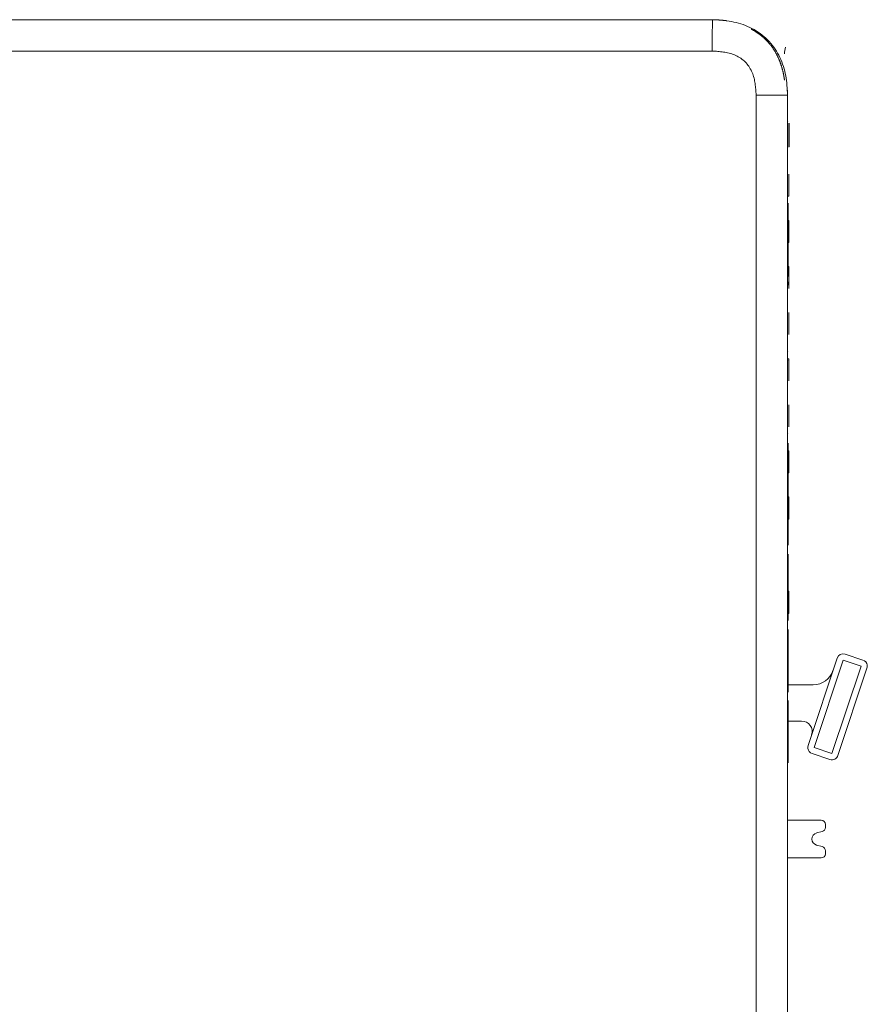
# Model space of a CAD drawing. Header units: millimetres. Extents: x 35 to 385, y -587 to 211.
# Tile 102 of 133: x 345 to 385, y -384 to -337. Entities that reach past the tile are written whole.
import ezdxf

# ---------------------------------------------------------------- set-up
doc = ezdxf.new("R2010")
doc.units = ezdxf.units.MM
doc.layers.add('3', color=7, linetype='Continuous', true_color=0xffffff)

msp = doc.modelspace()

# ---------------------------------------------------------------- linework, layer by layer
at = {"layer": '3', "color": 155, "linetype": 'Continuous', "lineweight": 18}
for p, q in [((319, -337.195), (377.82, -337.195)), ((377.801, -338.695), (319, -338.695)), ((379.902, -389.362), (379.902, -340.788)), ((381.402, -340.788), (381.402, -389.596)), ((381.428, -342.04), (381.435, -342.04)), ((381.462, -345.398), (381.462, -344.792)), ((381.412, -345.621), (381.462, -345.621)), ((381.435, -345.956), (381.428, -345.956)), ((381.428, -349.113), (381.428, -345.956)), ((381.435, -349.113), (381.435, -345.956)), ((381.428, -346.769), (381.412, -346.769)), ((381.412, -347.598), (381.412, -346.992)), ((381.462, -346.769), (381.435, -346.769)), ((381.462, -347.598), (381.462, -346.992)), ((381.412, -347.821), (381.428, -347.821)), ((381.435, -347.821), (381.462, -347.821)), ((381.428, -348.969), (381.412, -348.969)), ((381.462, -348.969), (381.435, -348.969)), ((381.412, -349.456), (381.412, -349.192)), ((381.435, -349.113), (381.428, -349.113)), ((381.428, -349.116), (381.428, -349.113)), ((381.435, -349.116), (381.428, -349.116)), ((381.435, -349.116), (381.435, -349.113)), ((381.462, -349.798), (381.462, -349.192)), ((381.412, -349.798), (381.412, -349.695)), ((381.462, -351.359), (381.462, -351.392)), ((381.462, -351.359), (381.462, -351.359)), ((381.462, -351.998), (381.462, -351.392)), ((381.462, -351.998), (381.462, -352.101)), ((381.462, -352.101), (381.462, -352.102)), ((381.435, -353.034), (381.428, -353.034)), ((381.462, -353.369), (381.412, -353.369)), ((381.428, -353.448), (381.428, -353.444)), ((381.435, -353.448), (381.435, -353.444)), ((381.462, -353.544), (381.462, -353.547)), ((381.462, -354.198), (381.462, -353.592)), ((381.462, -355.754), (381.462, -355.792)), ((381.462, -356.398), (381.462, -355.792)), ((381.462, -356.398), (381.462, -356.497)), ((381.428, -356.957), (381.428, -356.953)), ((381.435, -356.958), (381.428, -356.958)), ((381.435, -356.957), (381.435, -356.953)), ((381.428, -357.656), (381.428, -357.393)), ((381.428, -357.393), (381.435, -357.393)), ((381.435, -357.656), (381.435, -357.393)), ((381.428, -357.769), (381.412, -357.769)), ((381.428, -357.656), (381.435, -357.656)), ((381.428, -357.869), (381.428, -357.656)), ((381.428, -357.869), (381.435, -357.869)), ((381.428, -358.405), (381.428, -357.869)), ((381.435, -357.869), (381.435, -357.656)), ((381.462, -357.769), (381.435, -357.769)), ((381.435, -358.405), (381.435, -357.869)), ((381.406, -358.002), (381.412, -358.002)), ((381.412, -358.598), (381.412, -357.992)), ((381.428, -359.211), (381.428, -358.405)), ((381.428, -358.405), (381.435, -358.405)), ((381.435, -359.211), (381.435, -358.405)), ((381.462, -358.598), (381.462, -357.992)), ((381.462, -358.002), (381.468, -358.002)), ((381.412, -358.821), (381.428, -358.821)), ((381.435, -358.821), (381.462, -358.821)), ((381.435, -359.211), (381.428, -359.211)), ((381.428, -359.788), (381.428, -359.211)), ((381.435, -359.788), (381.435, -359.211)), ((381.435, -359.788), (381.428, -359.788)), ((381.428, -359.865), (381.428, -359.788)), ((381.435, -359.865), (381.428, -359.865)), ((381.428, -360.443), (381.428, -359.865)), ((381.435, -359.865), (381.435, -359.788)), ((381.435, -360.443), (381.435, -359.865)), ((381.406, -360.202), (381.412, -360.202)), ((381.428, -359.969), (381.412, -359.969)), ((381.412, -360.798), (381.412, -360.192)), ((381.462, -359.969), (381.435, -359.969)), ((381.462, -360.798), (381.462, -360.192)), ((381.462, -360.202), (381.468, -360.202)), ((381.428, -361.244), (381.428, -360.443)), ((381.428, -360.443), (381.435, -360.443)), ((381.435, -361.244), (381.435, -360.443)), ((381.412, -361.021), (381.428, -361.021)), ((381.435, -361.244), (381.428, -361.244)), ((381.428, -361.78), (381.428, -361.244)), ((381.435, -361.021), (381.462, -361.021)), ((381.435, -361.78), (381.435, -361.244)), ((381.428, -361.78), (381.435, -361.78)), ((381.428, -362.002), (381.428, -361.78)), ((381.428, -362.002), (381.435, -362.002)), ((381.428, -362.26), (381.428, -362.002)), ((381.435, -362.002), (381.435, -361.78)), ((381.435, -362.26), (381.435, -362.002)), ((381.428, -362.26), (381.435, -362.26)), ((381.428, -362.701), (381.435, -362.701)), ((381.428, -365.86), (381.428, -362.701)), ((381.435, -365.86), (381.435, -362.701)), ((381.428, -364.469), (381.412, -364.469)), ((381.462, -364.469), (381.435, -364.469)), ((381.412, -365.298), (381.412, -364.692)), ((381.462, -365.298), (381.462, -364.692)), ((381.412, -365.521), (381.428, -365.521)), ((381.428, -365.86), (381.435, -365.86)), ((381.428, -365.861), (381.428, -365.86)), ((381.435, -365.861), (381.428, -365.861)), ((381.435, -365.521), (381.462, -365.521)), ((381.435, -365.861), (381.435, -365.86)), ((381.435, -366.297), (381.428, -366.297)), ((381.428, -369.277), (381.428, -366.297)), ((381.435, -369.277), (381.435, -366.297)), ((382.383, -371.829), (383.77, -367.658)), ((382.668, -371.923), (384.055, -367.752)), ((384.055, -367.752), (384.909, -368.036)), ((384.15, -367.468), (385.003, -367.751)), ((384.909, -368.036), (383.522, -372.207)), ((385.193, -368.131), (383.806, -372.302)), ((381.428, -368.933), (381.402, -368.933)), ((382.611, -368.929), (381.435, -368.933)), ((382.63, -368.929), (382.611, -368.929)), ((381.428, -369.277), (381.435, -369.277)), ((381.428, -372.66), (381.428, -369.679)), ((381.435, -369.679), (381.428, -369.679)), ((381.428, -369.679), (381.435, -369.679)), ((381.428, -369.679), (381.428, -369.679)), ((381.435, -372.66), (381.435, -369.679)), ((381.435, -369.679), (381.435, -369.679)), ((381.402, -370.667), (381.428, -370.666)), ((381.435, -370.666), (382.074, -370.661)), ((383.522, -372.207), (382.668, -371.923)), ((383.427, -372.492), (382.573, -372.208)), ((381.428, -372.66), (381.435, -372.66)), ((381.402, -375.392), (383.009, -375.392)), ((383.209, -375.592), (383.209, -375.737)), ((382.792, -376.001), (383.06, -375.931)), ((383.06, -376.652), (382.792, -376.582)), ((383.009, -377.192), (381.402, -377.192)), ((383.209, -376.846), (383.209, -376.992))]:
    msp.add_line(p, q, dxfattribs=at)
at = {"layer": '3', "color": 155, "linetype": 'Continuous', "lineweight": 13}
for p, q in [((381.412, -346.769), (381.428, -346.769)), ((381.435, -346.769), (381.462, -346.769)), ((381.428, -347.821), (381.412, -347.821)), ((381.462, -347.821), (381.435, -347.821)), ((381.412, -357.769), (381.428, -357.769)), ((381.435, -357.769), (381.462, -357.769)), ((381.428, -358.821), (381.412, -358.821)), ((381.462, -358.821), (381.435, -358.821)), ((381.412, -359.969), (381.428, -359.969)), ((381.435, -359.969), (381.462, -359.969)), ((381.428, -361.021), (381.412, -361.021)), ((381.462, -361.021), (381.435, -361.021)), ((381.428, -365.521), (381.412, -365.521)), ((381.462, -365.521), (381.435, -365.521))]:
    msp.add_line(p, q, dxfattribs=at)
at = {"layer": '3', "color": 155, "linetype": 'Continuous', "lineweight": 18}
for points in [[(377.801, -338.695), (377.802, -338.665), (377.802, -338.635), (377.802, -338.605), (377.803, -338.575), (377.803, -338.545), (377.803, -338.515), (377.804, -338.485), (377.804, -338.455), (377.805, -338.425), (377.805, -338.395), (377.805, -338.365), (377.806, -338.335), (377.806, -338.305), (377.806, -338.275), (377.807, -338.245), (377.807, -338.215), (377.808, -338.185), (377.808, -338.155), (377.808, -338.125), (377.809, -338.095), (377.809, -338.065), (377.809, -338.035), (377.81, -338.005), (377.81, -337.975), (377.811, -337.945), (377.811, -337.915), (377.811, -337.885), (377.812, -337.855), (377.812, -337.825), (377.812, -337.795), (377.813, -337.765), (377.813, -337.735), (377.814, -337.705), (377.814, -337.675), (377.814, -337.645), (377.815, -337.615), (377.815, -337.585), (377.815, -337.555), (377.816, -337.525), (377.816, -337.495), (377.817, -337.465), (377.817, -337.435), (377.817, -337.405), (377.818, -337.375), (377.818, -337.345), (377.818, -337.315), (377.819, -337.285), (377.819, -337.255), (377.82, -337.225), (377.82, -337.195)], [(377.82, -337.195), (377.82, -337.195), (377.82, -337.195), (377.82, -337.195), (377.82, -337.195), (377.82, -337.195), (377.82, -337.195), (377.821, -337.195), (377.821, -337.195), (377.821, -337.195), (377.821, -337.195), (377.821, -337.195), (377.821, -337.195), (377.821, -337.195), (377.821, -337.195), (377.821, -337.195), (377.821, -337.195), (377.822, -337.195), (377.822, -337.195), (377.822, -337.195), (377.822, -337.195), (377.822, -337.195), (377.822, -337.195), (377.822, -337.195), (377.822, -337.195), (377.822, -337.195), (377.822, -337.195), (377.822, -337.195), (377.823, -337.195), (377.823, -337.195), (377.823, -337.195), (377.823, -337.195), (377.823, -337.195), (377.823, -337.195), (377.823, -337.195), (377.823, -337.195), (377.823, -337.195), (377.823, -337.195), (377.824, -337.195), (377.824, -337.195), (377.824, -337.195), (377.824, -337.195), (377.824, -337.195), (377.824, -337.195), (377.824, -337.195), (377.824, -337.195), (377.824, -337.195), (377.824, -337.195), (377.825, -337.195), (377.825, -337.195), (377.825, -337.195)], [(377.82, -337.195), (377.935, -337.198), (378.05, -337.204), (378.164, -337.211), (378.278, -337.221), (378.392, -337.232), (378.505, -337.247), (378.618, -337.263), (378.731, -337.283), (378.843, -337.306), (378.954, -337.331), (379.065, -337.361), (379.176, -337.393), (379.286, -337.43), (379.394, -337.47), (379.5, -337.514), (379.605, -337.562), (379.707, -337.613), (379.807, -337.668), (379.906, -337.727), (380.002, -337.789), (380.096, -337.856), (380.188, -337.926), (380.277, -337.999), (380.363, -338.076), (380.446, -338.155), (380.525, -338.238), (380.601, -338.323), (380.673, -338.412), (380.743, -338.503), (380.809, -338.597), (380.872, -338.694), (380.931, -338.794), (380.986, -338.895), (381.037, -338.997), (381.085, -339.102), (381.128, -339.208), (381.168, -339.315), (381.204, -339.424), (381.237, -339.535), (381.266, -339.647), (381.292, -339.759), (381.315, -339.872), (381.334, -339.986), (381.351, -340.099), (381.365, -340.213), (381.377, -340.328), (381.386, -340.442), (381.393, -340.557), (381.398, -340.672), (381.402, -340.788)], [(377.825, -337.195), (377.838, -337.195), (377.852, -337.196), (377.865, -337.196), (377.879, -337.196), (377.892, -337.197), (377.905, -337.197), (377.919, -337.198), (377.932, -337.198), (377.946, -337.199), (377.959, -337.199), (377.973, -337.2), (377.986, -337.2), (377.999, -337.201), (378.013, -337.202), (378.026, -337.202), (378.04, -337.203), (378.053, -337.204), (378.066, -337.205), (378.08, -337.205), (378.093, -337.206), (378.107, -337.207), (378.12, -337.208), (378.133, -337.209), (378.147, -337.21), (378.16, -337.211), (378.173, -337.212), (378.187, -337.213), (378.2, -337.214), (378.214, -337.215), (378.227, -337.216), (378.24, -337.217), (378.254, -337.218), (378.267, -337.22), (378.28, -337.221), (378.294, -337.222), (378.307, -337.223), (378.32, -337.225), (378.334, -337.226), (378.347, -337.227), (378.36, -337.229), (378.374, -337.23), (378.387, -337.232), (378.4, -337.233), (378.413, -337.235), (378.427, -337.236), (378.44, -337.238), (378.453, -337.24), (378.467, -337.241), (378.48, -337.243), (378.493, -337.245)], [(380.24, -338.034), (380.229, -338.025), (380.219, -338.017), (380.209, -338.008), (380.198, -337.999), (380.188, -337.99), (380.177, -337.981), (380.167, -337.972), (380.156, -337.964), (380.145, -337.955), (380.135, -337.946), (380.124, -337.938), (380.113, -337.929), (380.102, -337.921), (380.091, -337.912), (380.08, -337.904), (380.069, -337.896), (380.058, -337.887), (380.047, -337.879), (380.035, -337.871), (380.024, -337.862), (380.013, -337.854), (380.002, -337.846), (379.99, -337.838), (379.979, -337.83), (379.967, -337.822), (379.956, -337.814), (379.944, -337.806), (379.933, -337.799), (379.921, -337.791), (379.909, -337.783), (379.898, -337.776), (379.886, -337.768), (379.874, -337.761), (379.863, -337.753), (379.851, -337.746), (379.839, -337.738), (379.827, -337.731), (379.815, -337.724), (379.803, -337.717), (379.791, -337.71), (379.779, -337.703), (379.767, -337.696), (379.755, -337.689), (379.743, -337.682), (379.731, -337.675), (379.719, -337.668), (379.707, -337.661), (379.695, -337.655), (379.682, -337.648), (379.67, -337.641)], [(381.008, -339.12), (380.998, -339.095), (380.988, -339.071), (380.978, -339.047), (380.967, -339.023), (380.956, -338.999), (380.945, -338.975), (380.934, -338.952), (380.922, -338.928), (380.911, -338.904), (380.899, -338.881), (380.887, -338.858), (380.874, -338.834), (380.862, -338.811), (380.849, -338.788), (380.836, -338.765), (380.823, -338.743), (380.81, -338.72), (380.796, -338.697), (380.782, -338.675), (380.768, -338.652), (380.754, -338.63), (380.74, -338.608), (380.725, -338.585), (380.71, -338.563), (380.695, -338.542), (380.68, -338.52), (380.664, -338.498), (380.648, -338.477), (380.632, -338.455), (380.616, -338.434), (380.599, -338.413), (380.582, -338.391), (380.565, -338.37), (380.548, -338.35), (380.53, -338.329), (380.513, -338.308), (380.495, -338.288), (380.476, -338.267), (380.458, -338.247), (380.439, -338.227), (380.42, -338.207), (380.401, -338.187), (380.382, -338.167), (380.362, -338.148), (380.342, -338.129), (380.322, -338.109), (380.302, -338.09), (380.281, -338.072), (380.261, -338.053), (380.24, -338.034)], [(379.901, -340.788), (379.899, -340.719), (379.896, -340.651), (379.892, -340.583), (379.887, -340.515), (379.881, -340.447), (379.874, -340.38), (379.866, -340.312), (379.857, -340.244), (379.846, -340.177), (379.833, -340.11), (379.819, -340.043), (379.803, -339.977), (379.785, -339.911), (379.764, -339.846), (379.742, -339.782), (379.717, -339.719), (379.69, -339.657), (379.66, -339.596), (379.627, -339.536), (379.592, -339.477), (379.554, -339.42), (379.514, -339.365), (379.472, -339.312), (379.427, -339.261), (379.38, -339.211), (379.331, -339.164), (379.279, -339.12), (379.225, -339.077), (379.17, -339.037), (379.113, -339), (379.054, -338.965), (378.994, -338.933), (378.933, -338.903), (378.87, -338.876), (378.806, -338.851), (378.741, -338.829), (378.676, -338.809), (378.611, -338.792), (378.545, -338.776), (378.478, -338.762), (378.412, -338.75), (378.345, -338.739), (378.277, -338.729), (378.21, -338.721), (378.142, -338.714), (378.074, -338.709), (378.006, -338.704), (377.938, -338.7), (377.869, -338.697), (377.801, -338.695)], [(381.008, -339.12), (381.016, -339.138), (381.023, -339.156), (381.031, -339.175), (381.038, -339.193), (381.045, -339.212), (381.052, -339.23), (381.058, -339.249), (381.065, -339.267), (381.072, -339.286), (381.078, -339.305), (381.085, -339.323), (381.091, -339.342), (381.097, -339.361), (381.103, -339.38), (381.109, -339.399), (381.115, -339.417), (381.121, -339.436), (381.127, -339.455), (381.132, -339.474), (381.138, -339.493), (381.143, -339.513), (381.148, -339.532), (381.153, -339.551), (381.158, -339.57), (381.163, -339.589), (381.168, -339.609), (381.173, -339.628), (381.178, -339.647), (381.182, -339.667), (381.187, -339.686), (381.191, -339.705), (381.195, -339.725), (381.2, -339.744), (381.204, -339.764), (381.208, -339.784), (381.212, -339.803), (381.215, -339.823), (381.219, -339.842), (381.223, -339.862), (381.226, -339.881), (381.23, -339.901), (381.233, -339.921), (381.236, -339.94), (381.239, -339.96), (381.242, -339.98), (381.245, -339.999), (381.248, -340.019), (381.251, -340.039), (381.254, -340.059), (381.256, -340.078)], [(381.392, -340.534), (381.393, -340.545), (381.393, -340.557), (381.394, -340.568), (381.394, -340.579), (381.395, -340.591), (381.395, -340.602), (381.396, -340.613), (381.397, -340.624), (381.397, -340.636), (381.397, -340.647), (381.398, -340.658), (381.398, -340.67), (381.399, -340.681), (381.399, -340.692), (381.4, -340.704), (381.4, -340.715), (381.4, -340.726), (381.401, -340.738), (381.401, -340.749), (381.401, -340.76), (381.402, -340.771), (381.402, -340.783), (381.402, -340.794), (381.402, -340.805), (381.402, -340.817), (381.403, -340.828), (381.403, -340.839), (381.403, -340.851), (381.403, -340.862), (381.403, -340.873), (381.404, -340.885), (381.404, -340.896), (381.404, -340.907), (381.404, -340.918), (381.404, -340.93), (381.404, -340.941), (381.404, -340.952), (381.404, -340.964), (381.404, -340.975), (381.404, -340.986), (381.404, -340.998), (381.404, -341.009), (381.404, -341.02), (381.404, -341.032), (381.404, -341.043), (381.404, -341.054), (381.404, -341.066), (381.404, -341.077), (381.404, -341.088), (381.404, -341.1)], [(379.901, -340.788), (379.931, -340.788), (379.961, -340.788), (379.991, -340.788), (380.021, -340.788), (380.051, -340.788), (380.081, -340.788), (380.111, -340.788), (380.141, -340.788), (380.172, -340.788), (380.202, -340.788), (380.232, -340.788), (380.262, -340.788), (380.292, -340.788), (380.322, -340.788), (380.352, -340.788), (380.382, -340.788), (380.412, -340.788), (380.442, -340.788), (380.472, -340.788), (380.502, -340.788), (380.532, -340.788), (380.562, -340.788), (380.592, -340.788), (380.622, -340.788), (380.652, -340.788), (380.682, -340.788), (380.712, -340.788), (380.742, -340.788), (380.772, -340.788), (380.802, -340.788), (380.832, -340.788), (380.862, -340.788), (380.892, -340.788), (380.922, -340.788), (380.952, -340.788), (380.982, -340.788), (381.012, -340.788), (381.042, -340.788), (381.072, -340.788), (381.102, -340.788), (381.132, -340.788), (381.162, -340.788), (381.192, -340.788), (381.222, -340.788), (381.252, -340.788), (381.282, -340.788), (381.312, -340.788), (381.342, -340.788), (381.372, -340.788), (381.402, -340.788)], [(381.462, -342.135), (381.462, -342.158), (381.462, -342.181), (381.462, -342.204), (381.462, -342.227), (381.462, -342.25), (381.462, -342.273), (381.462, -342.296), (381.462, -342.319), (381.462, -342.342), (381.462, -342.365), (381.462, -342.388), (381.462, -342.411), (381.462, -342.434), (381.462, -342.457), (381.462, -342.48), (381.462, -342.503), (381.462, -342.526), (381.462, -342.549), (381.462, -342.572), (381.462, -342.595), (381.462, -342.618), (381.462, -342.641), (381.462, -342.664), (381.462, -342.687), (381.462, -342.71), (381.462, -342.733), (381.462, -342.756), (381.462, -342.779), (381.462, -342.802), (381.462, -342.825), (381.462, -342.848), (381.462, -342.871), (381.462, -342.894), (381.462, -342.917), (381.462, -342.94), (381.462, -342.963), (381.462, -342.986), (381.462, -343.009), (381.462, -343.032), (381.462, -343.055), (381.462, -343.078), (381.462, -343.101), (381.462, -343.124), (381.462, -343.147), (381.462, -343.17), (381.462, -343.193), (381.462, -343.216), (381.462, -343.239), (381.462, -343.262), (381.462, -343.285)], [(381.477, -342.13), (381.477, -342.141), (381.477, -342.152), (381.477, -342.163), (381.477, -342.174), (381.477, -342.185), (381.477, -342.195), (381.477, -342.206), (381.477, -342.217), (381.477, -342.228), (381.477, -342.239), (381.477, -342.25), (381.477, -342.261), (381.477, -342.271), (381.477, -342.282), (381.477, -342.293), (381.477, -342.304), (381.477, -342.315), (381.477, -342.326), (381.477, -342.337), (381.477, -342.347), (381.477, -342.358), (381.477, -342.369), (381.477, -342.38), (381.477, -342.391), (381.477, -342.402), (381.477, -342.413), (381.477, -342.423), (381.477, -342.434), (381.477, -342.445), (381.477, -342.456), (381.477, -342.467), (381.477, -342.478), (381.477, -342.489), (381.477, -342.5), (381.477, -342.51), (381.477, -342.521), (381.477, -342.532), (381.477, -342.543), (381.477, -342.554), (381.477, -342.565), (381.477, -342.576), (381.477, -342.586), (381.477, -342.597), (381.477, -342.608), (381.477, -342.619), (381.477, -342.63), (381.477, -342.641), (381.477, -342.652), (381.477, -342.662), (381.477, -342.673)], [(381.477, -342.673), (381.477, -342.685), (381.477, -342.697), (381.477, -342.709), (381.477, -342.721), (381.477, -342.732), (381.477, -342.744), (381.477, -342.756), (381.477, -342.768), (381.477, -342.78), (381.477, -342.792), (381.477, -342.803), (381.477, -342.815), (381.477, -342.827), (381.477, -342.839), (381.477, -342.851), (381.477, -342.862), (381.477, -342.874), (381.477, -342.886), (381.477, -342.898), (381.477, -342.91), (381.477, -342.921), (381.477, -342.933), (381.477, -342.945), (381.477, -342.957), (381.477, -342.969), (381.477, -342.981), (381.477, -342.992), (381.477, -343.004), (381.477, -343.016), (381.477, -343.028), (381.477, -343.04), (381.477, -343.051), (381.477, -343.063), (381.477, -343.075), (381.477, -343.087), (381.477, -343.099), (381.477, -343.11), (381.477, -343.122), (381.477, -343.134), (381.477, -343.146), (381.477, -343.158), (381.477, -343.17), (381.477, -343.181), (381.477, -343.193), (381.477, -343.205), (381.477, -343.217), (381.477, -343.229), (381.477, -343.24), (381.477, -343.252), (381.477, -343.264)], [(381.462, -344.792), (381.462, -344.784), (381.462, -344.777), (381.462, -344.77), (381.462, -344.763), (381.462, -344.755), (381.462, -344.748), (381.462, -344.742), (381.462, -344.735), (381.462, -344.728), (381.462, -344.721), (381.462, -344.715), (381.462, -344.708), (381.462, -344.702), (381.462, -344.695), (381.462, -344.689), (381.462, -344.683), (381.462, -344.677), (381.462, -344.671), (381.462, -344.666), (381.462, -344.66), (381.462, -344.655), (381.462, -344.649), (381.462, -344.644), (381.462, -344.639), (381.462, -344.634), (381.462, -344.629), (381.462, -344.625), (381.462, -344.62), (381.462, -344.616), (381.462, -344.612), (381.462, -344.608), (381.462, -344.604), (381.462, -344.6), (381.462, -344.597), (381.462, -344.594), (381.462, -344.591), (381.462, -344.588), (381.462, -344.585), (381.462, -344.582), (381.462, -344.58), (381.462, -344.578), (381.462, -344.576), (381.462, -344.574), (381.462, -344.573), (381.462, -344.572), (381.462, -344.571), (381.462, -344.57), (381.462, -344.569), (381.462, -344.569), (381.462, -344.569)], [(381.462, -345.621), (381.462, -345.621), (381.462, -345.62), (381.462, -345.62), (381.462, -345.619), (381.462, -345.618), (381.462, -345.617), (381.462, -345.615), (381.462, -345.613), (381.462, -345.612), (381.462, -345.609), (381.462, -345.607), (381.462, -345.605), (381.462, -345.602), (381.462, -345.599), (381.462, -345.596), (381.462, -345.593), (381.462, -345.589), (381.462, -345.586), (381.462, -345.582), (381.462, -345.578), (381.462, -345.574), (381.462, -345.569), (381.462, -345.565), (381.462, -345.56), (381.462, -345.555), (381.462, -345.551), (381.462, -345.545), (381.462, -345.54), (381.462, -345.535), (381.462, -345.529), (381.462, -345.524), (381.462, -345.518), (381.462, -345.512), (381.462, -345.506), (381.462, -345.5), (381.462, -345.494), (381.462, -345.488), (381.462, -345.481), (381.462, -345.475), (381.462, -345.468), (381.462, -345.462), (381.462, -345.455), (381.462, -345.448), (381.462, -345.441), (381.462, -345.434), (381.462, -345.427), (381.462, -345.42), (381.462, -345.413), (381.462, -345.405), (381.462, -345.398)], [(381.412, -346.917), (381.412, -346.919), (381.412, -346.92), (381.412, -346.922), (381.412, -346.923), (381.412, -346.925), (381.412, -346.926), (381.412, -346.928), (381.412, -346.929), (381.412, -346.931), (381.412, -346.932), (381.412, -346.934), (381.412, -346.935), (381.412, -346.937), (381.412, -346.938), (381.412, -346.94), (381.412, -346.941), (381.412, -346.943), (381.412, -346.944), (381.412, -346.946), (381.412, -346.947), (381.412, -346.949), (381.412, -346.95), (381.412, -346.952), (381.412, -346.953), (381.412, -346.955), (381.412, -346.956), (381.412, -346.957), (381.412, -346.959), (381.412, -346.96), (381.412, -346.962), (381.412, -346.963), (381.412, -346.965), (381.412, -346.966), (381.412, -346.968), (381.412, -346.969), (381.412, -346.971), (381.412, -346.972), (381.412, -346.974), (381.412, -346.975), (381.412, -346.977), (381.412, -346.978), (381.412, -346.98), (381.412, -346.981), (381.412, -346.983), (381.412, -346.984), (381.412, -346.986), (381.412, -346.987), (381.412, -346.989), (381.412, -346.99), (381.412, -346.992)], [(381.462, -346.992), (381.462, -346.984), (381.462, -346.977), (381.462, -346.97), (381.462, -346.963), (381.462, -346.955), (381.462, -346.948), (381.462, -346.942), (381.462, -346.935), (381.462, -346.928), (381.462, -346.921), (381.462, -346.915), (381.462, -346.908), (381.462, -346.902), (381.462, -346.895), (381.462, -346.889), (381.462, -346.883), (381.462, -346.877), (381.462, -346.871), (381.462, -346.866), (381.462, -346.86), (381.462, -346.855), (381.462, -346.849), (381.462, -346.844), (381.462, -346.839), (381.462, -346.834), (381.462, -346.829), (381.462, -346.825), (381.462, -346.82), (381.462, -346.816), (381.462, -346.812), (381.462, -346.808), (381.462, -346.804), (381.462, -346.8), (381.462, -346.797), (381.462, -346.794), (381.462, -346.791), (381.462, -346.788), (381.462, -346.785), (381.462, -346.782), (381.462, -346.78), (381.462, -346.778), (381.462, -346.776), (381.462, -346.774), (381.462, -346.773), (381.462, -346.772), (381.462, -346.771), (381.462, -346.77), (381.462, -346.769), (381.462, -346.769), (381.462, -346.769)], [(381.462, -346.917), (381.462, -346.919), (381.462, -346.92), (381.462, -346.922), (381.462, -346.923), (381.462, -346.925), (381.462, -346.926), (381.462, -346.928), (381.462, -346.929), (381.462, -346.931), (381.462, -346.932), (381.462, -346.934), (381.462, -346.935), (381.462, -346.937), (381.462, -346.938), (381.462, -346.94), (381.462, -346.941), (381.462, -346.943), (381.462, -346.944), (381.462, -346.946), (381.462, -346.947), (381.462, -346.949), (381.462, -346.95), (381.462, -346.952), (381.462, -346.953), (381.462, -346.955), (381.462, -346.956), (381.462, -346.957), (381.462, -346.959), (381.462, -346.96), (381.462, -346.962), (381.462, -346.963), (381.462, -346.965), (381.462, -346.966), (381.462, -346.968), (381.462, -346.969), (381.462, -346.971), (381.462, -346.972), (381.462, -346.974), (381.462, -346.975), (381.462, -346.977), (381.462, -346.978), (381.462, -346.98), (381.462, -346.981), (381.462, -346.983), (381.462, -346.984), (381.462, -346.986), (381.462, -346.987), (381.462, -346.989), (381.462, -346.99), (381.462, -346.992)], [(381.412, -347.598), (381.412, -347.599), (381.412, -347.601), (381.412, -347.602), (381.412, -347.603), (381.412, -347.605), (381.412, -347.606), (381.412, -347.608), (381.412, -347.609), (381.412, -347.61), (381.412, -347.612), (381.412, -347.613), (381.412, -347.615), (381.412, -347.616), (381.412, -347.617), (381.412, -347.619), (381.412, -347.62), (381.412, -347.622), (381.412, -347.623), (381.412, -347.624), (381.412, -347.626), (381.412, -347.627), (381.412, -347.629), (381.412, -347.63), (381.412, -347.631), (381.412, -347.633), (381.412, -347.634), (381.412, -347.635), (381.412, -347.637), (381.412, -347.638), (381.412, -347.64), (381.412, -347.641), (381.412, -347.642), (381.412, -347.644), (381.412, -347.645), (381.412, -347.647), (381.412, -347.648), (381.412, -347.649), (381.412, -347.651), (381.412, -347.652), (381.412, -347.654), (381.412, -347.655), (381.412, -347.656), (381.412, -347.658), (381.412, -347.659), (381.412, -347.66), (381.412, -347.662), (381.412, -347.663), (381.412, -347.665), (381.412, -347.666), (381.412, -347.667)], [(381.462, -347.598), (381.462, -347.599), (381.462, -347.601), (381.462, -347.602), (381.462, -347.603), (381.462, -347.605), (381.462, -347.606), (381.462, -347.608), (381.462, -347.609), (381.462, -347.61), (381.462, -347.612), (381.462, -347.613), (381.462, -347.615), (381.462, -347.616), (381.462, -347.617), (381.462, -347.619), (381.462, -347.62), (381.462, -347.622), (381.462, -347.623), (381.462, -347.624), (381.462, -347.626), (381.462, -347.627), (381.462, -347.629), (381.462, -347.63), (381.462, -347.631), (381.462, -347.633), (381.462, -347.634), (381.462, -347.635), (381.462, -347.637), (381.462, -347.638), (381.462, -347.64), (381.462, -347.641), (381.462, -347.642), (381.462, -347.644), (381.462, -347.645), (381.462, -347.647), (381.462, -347.648), (381.462, -347.649), (381.462, -347.651), (381.462, -347.652), (381.462, -347.654), (381.462, -347.655), (381.462, -347.656), (381.462, -347.658), (381.462, -347.659), (381.462, -347.66), (381.462, -347.662), (381.462, -347.663), (381.462, -347.665), (381.462, -347.666), (381.462, -347.667)], [(381.462, -347.821), (381.462, -347.821), (381.462, -347.82), (381.462, -347.82), (381.462, -347.819), (381.462, -347.818), (381.462, -347.817), (381.462, -347.815), (381.462, -347.813), (381.462, -347.812), (381.462, -347.809), (381.462, -347.807), (381.462, -347.805), (381.462, -347.802), (381.462, -347.799), (381.462, -347.796), (381.462, -347.793), (381.462, -347.789), (381.462, -347.786), (381.462, -347.782), (381.462, -347.778), (381.462, -347.774), (381.462, -347.769), (381.462, -347.765), (381.462, -347.76), (381.462, -347.755), (381.462, -347.751), (381.462, -347.745), (381.462, -347.74), (381.462, -347.735), (381.462, -347.729), (381.462, -347.724), (381.462, -347.718), (381.462, -347.712), (381.462, -347.706), (381.462, -347.7), (381.462, -347.694), (381.462, -347.688), (381.462, -347.681), (381.462, -347.675), (381.462, -347.668), (381.462, -347.662), (381.462, -347.655), (381.462, -347.648), (381.462, -347.641), (381.462, -347.634), (381.462, -347.627), (381.462, -347.62), (381.462, -347.613), (381.462, -347.605), (381.462, -347.598)], [(381.462, -349.192), (381.462, -349.184), (381.462, -349.177), (381.462, -349.17), (381.462, -349.163), (381.462, -349.155), (381.462, -349.148), (381.462, -349.142), (381.462, -349.135), (381.462, -349.128), (381.462, -349.121), (381.462, -349.115), (381.462, -349.108), (381.462, -349.102), (381.462, -349.095), (381.462, -349.089), (381.462, -349.083), (381.462, -349.077), (381.462, -349.071), (381.462, -349.066), (381.462, -349.06), (381.462, -349.055), (381.462, -349.049), (381.462, -349.044), (381.462, -349.039), (381.462, -349.034), (381.462, -349.029), (381.462, -349.025), (381.462, -349.02), (381.462, -349.016), (381.462, -349.012), (381.462, -349.008), (381.462, -349.004), (381.462, -349), (381.462, -348.997), (381.462, -348.994), (381.462, -348.991), (381.462, -348.988), (381.462, -348.985), (381.462, -348.982), (381.462, -348.98), (381.462, -348.978), (381.462, -348.976), (381.462, -348.974), (381.462, -348.973), (381.462, -348.972), (381.462, -348.971), (381.462, -348.97), (381.462, -348.969), (381.462, -348.969), (381.462, -348.969)], [(381.412, -349.117), (381.412, -349.119), (381.412, -349.12), (381.412, -349.122), (381.412, -349.123), (381.412, -349.125), (381.412, -349.126), (381.412, -349.128), (381.412, -349.129), (381.412, -349.131), (381.412, -349.132), (381.412, -349.134), (381.412, -349.135), (381.412, -349.137), (381.412, -349.138), (381.412, -349.14), (381.412, -349.141), (381.412, -349.143), (381.412, -349.144), (381.412, -349.146), (381.412, -349.147), (381.412, -349.149), (381.412, -349.15), (381.412, -349.152), (381.412, -349.153), (381.412, -349.155), (381.412, -349.156), (381.412, -349.157), (381.412, -349.159), (381.412, -349.16), (381.412, -349.162), (381.412, -349.163), (381.412, -349.165), (381.412, -349.166), (381.412, -349.168), (381.412, -349.169), (381.412, -349.171), (381.412, -349.172), (381.412, -349.174), (381.412, -349.175), (381.412, -349.177), (381.412, -349.178), (381.412, -349.18), (381.412, -349.181), (381.412, -349.183), (381.412, -349.184), (381.412, -349.186), (381.412, -349.187), (381.412, -349.189), (381.412, -349.19), (381.412, -349.192)], [(381.462, -349.117), (381.462, -349.119), (381.462, -349.12), (381.462, -349.122), (381.462, -349.123), (381.462, -349.125), (381.462, -349.126), (381.462, -349.128), (381.462, -349.129), (381.462, -349.131), (381.462, -349.132), (381.462, -349.134), (381.462, -349.135), (381.462, -349.137), (381.462, -349.138), (381.462, -349.14), (381.462, -349.141), (381.462, -349.143), (381.462, -349.144), (381.462, -349.146), (381.462, -349.147), (381.462, -349.149), (381.462, -349.15), (381.462, -349.152), (381.462, -349.153), (381.462, -349.155), (381.462, -349.156), (381.462, -349.157), (381.462, -349.159), (381.462, -349.16), (381.462, -349.162), (381.462, -349.163), (381.462, -349.165), (381.462, -349.166), (381.462, -349.168), (381.462, -349.169), (381.462, -349.171), (381.462, -349.172), (381.462, -349.174), (381.462, -349.175), (381.462, -349.177), (381.462, -349.178), (381.462, -349.18), (381.462, -349.181), (381.462, -349.183), (381.462, -349.184), (381.462, -349.186), (381.462, -349.187), (381.462, -349.189), (381.462, -349.19), (381.462, -349.192)], [(381.412, -349.798), (381.412, -349.799), (381.412, -349.801), (381.412, -349.802), (381.412, -349.803), (381.412, -349.805), (381.412, -349.806), (381.412, -349.808), (381.412, -349.809), (381.412, -349.81), (381.412, -349.812), (381.412, -349.813), (381.412, -349.815), (381.412, -349.816), (381.412, -349.817), (381.412, -349.819), (381.412, -349.82), (381.412, -349.822), (381.412, -349.823), (381.412, -349.824), (381.412, -349.826), (381.412, -349.827), (381.412, -349.829), (381.412, -349.83), (381.412, -349.831), (381.412, -349.833), (381.412, -349.834), (381.412, -349.835), (381.412, -349.837), (381.412, -349.838), (381.412, -349.84), (381.412, -349.841), (381.412, -349.842), (381.412, -349.844), (381.412, -349.845), (381.412, -349.847), (381.412, -349.848), (381.412, -349.849), (381.412, -349.851), (381.412, -349.852), (381.412, -349.854), (381.412, -349.855), (381.412, -349.856), (381.412, -349.858), (381.412, -349.859), (381.412, -349.86), (381.412, -349.862), (381.412, -349.863), (381.412, -349.865), (381.412, -349.866), (381.412, -349.867)], [(381.462, -350.021), (381.462, -350.021), (381.462, -350.02), (381.462, -350.02), (381.462, -350.019), (381.462, -350.018), (381.462, -350.017), (381.462, -350.015), (381.462, -350.013), (381.462, -350.012), (381.462, -350.009), (381.462, -350.007), (381.462, -350.005), (381.462, -350.002), (381.462, -349.999), (381.462, -349.996), (381.462, -349.993), (381.462, -349.989), (381.462, -349.986), (381.462, -349.982), (381.462, -349.978), (381.462, -349.974), (381.462, -349.969), (381.462, -349.965), (381.462, -349.96), (381.462, -349.955), (381.462, -349.951), (381.462, -349.945), (381.462, -349.94), (381.462, -349.935), (381.462, -349.929), (381.462, -349.924), (381.462, -349.918), (381.462, -349.912), (381.462, -349.906), (381.462, -349.9), (381.462, -349.894), (381.462, -349.888), (381.462, -349.881), (381.462, -349.875), (381.462, -349.868), (381.462, -349.862), (381.462, -349.855), (381.462, -349.848), (381.462, -349.841), (381.462, -349.834), (381.462, -349.827), (381.462, -349.82), (381.462, -349.813), (381.462, -349.805), (381.462, -349.798)], [(381.462, -349.798), (381.462, -349.799), (381.462, -349.801), (381.462, -349.802), (381.462, -349.803), (381.462, -349.805), (381.462, -349.806), (381.462, -349.808), (381.462, -349.809), (381.462, -349.81), (381.462, -349.812), (381.462, -349.813), (381.462, -349.815), (381.462, -349.816), (381.462, -349.817), (381.462, -349.819), (381.462, -349.82), (381.462, -349.822), (381.462, -349.823), (381.462, -349.824), (381.462, -349.826), (381.462, -349.827), (381.462, -349.829), (381.462, -349.83), (381.462, -349.831), (381.462, -349.833), (381.462, -349.834), (381.462, -349.835), (381.462, -349.837), (381.462, -349.838), (381.462, -349.84), (381.462, -349.841), (381.462, -349.842), (381.462, -349.844), (381.462, -349.845), (381.462, -349.847), (381.462, -349.848), (381.462, -349.849), (381.462, -349.851), (381.462, -349.852), (381.462, -349.854), (381.462, -349.855), (381.462, -349.856), (381.462, -349.858), (381.462, -349.859), (381.462, -349.86), (381.462, -349.862), (381.462, -349.863), (381.462, -349.865), (381.462, -349.866), (381.462, -349.867)], [(381.462, -351.392), (381.462, -351.384), (381.462, -351.377), (381.462, -351.37), (381.462, -351.363), (381.462, -351.355), (381.462, -351.348), (381.462, -351.342), (381.462, -351.335), (381.462, -351.328), (381.462, -351.321), (381.462, -351.315), (381.462, -351.308), (381.462, -351.302), (381.462, -351.295), (381.462, -351.289), (381.462, -351.283), (381.462, -351.277), (381.462, -351.271), (381.462, -351.266), (381.462, -351.26), (381.462, -351.255), (381.462, -351.249), (381.462, -351.244), (381.462, -351.239), (381.462, -351.234), (381.462, -351.229), (381.462, -351.225), (381.462, -351.22), (381.462, -351.216), (381.462, -351.212), (381.462, -351.208), (381.462, -351.204), (381.462, -351.2), (381.462, -351.197), (381.462, -351.194), (381.462, -351.191), (381.462, -351.188), (381.462, -351.185), (381.462, -351.182), (381.462, -351.18), (381.462, -351.178), (381.462, -351.176), (381.462, -351.174), (381.462, -351.173), (381.462, -351.172), (381.462, -351.171), (381.462, -351.17), (381.462, -351.169), (381.462, -351.169), (381.462, -351.169)], [(381.462, -352.221), (381.462, -352.221), (381.462, -352.22), (381.462, -352.22), (381.462, -352.219), (381.462, -352.218), (381.462, -352.217), (381.462, -352.215), (381.462, -352.213), (381.462, -352.212), (381.462, -352.209), (381.462, -352.207), (381.462, -352.205), (381.462, -352.202), (381.462, -352.199), (381.462, -352.196), (381.462, -352.193), (381.462, -352.189), (381.462, -352.186), (381.462, -352.182), (381.462, -352.178), (381.462, -352.174), (381.462, -352.169), (381.462, -352.165), (381.462, -352.16), (381.462, -352.155), (381.462, -352.151), (381.462, -352.145), (381.462, -352.14), (381.462, -352.135), (381.462, -352.129), (381.462, -352.124), (381.462, -352.118), (381.462, -352.112), (381.462, -352.106), (381.462, -352.1), (381.462, -352.094), (381.462, -352.088), (381.462, -352.081), (381.462, -352.075), (381.462, -352.068), (381.462, -352.062), (381.462, -352.055), (381.462, -352.048), (381.462, -352.041), (381.462, -352.034), (381.462, -352.027), (381.462, -352.02), (381.462, -352.013), (381.462, -352.005), (381.462, -351.998)], [(381.462, -353.592), (381.462, -353.584), (381.462, -353.577), (381.462, -353.57), (381.462, -353.563), (381.462, -353.555), (381.462, -353.548), (381.462, -353.542), (381.462, -353.535), (381.462, -353.528), (381.462, -353.521), (381.462, -353.515), (381.462, -353.508), (381.462, -353.502), (381.462, -353.495), (381.462, -353.489), (381.462, -353.483), (381.462, -353.477), (381.462, -353.471), (381.462, -353.466), (381.462, -353.46), (381.462, -353.455), (381.462, -353.449), (381.462, -353.444), (381.462, -353.439), (381.462, -353.434), (381.462, -353.429), (381.462, -353.425), (381.462, -353.42), (381.462, -353.416), (381.462, -353.412), (381.462, -353.408), (381.462, -353.404), (381.462, -353.4), (381.462, -353.397), (381.462, -353.394), (381.462, -353.391), (381.462, -353.388), (381.462, -353.385), (381.462, -353.382), (381.462, -353.38), (381.462, -353.378), (381.462, -353.376), (381.462, -353.374), (381.462, -353.373), (381.462, -353.372), (381.462, -353.371), (381.462, -353.37), (381.462, -353.369), (381.462, -353.369), (381.462, -353.369)], [(381.462, -354.421), (381.462, -354.421), (381.462, -354.42), (381.462, -354.42), (381.462, -354.419), (381.462, -354.418), (381.462, -354.417), (381.462, -354.415), (381.462, -354.413), (381.462, -354.412), (381.462, -354.409), (381.462, -354.407), (381.462, -354.405), (381.462, -354.402), (381.462, -354.399), (381.462, -354.396), (381.462, -354.393), (381.462, -354.389), (381.462, -354.386), (381.462, -354.382), (381.462, -354.378), (381.462, -354.374), (381.462, -354.369), (381.462, -354.365), (381.462, -354.36), (381.462, -354.355), (381.462, -354.351), (381.462, -354.345), (381.462, -354.34), (381.462, -354.335), (381.462, -354.329), (381.462, -354.324), (381.462, -354.318), (381.462, -354.312), (381.462, -354.306), (381.462, -354.3), (381.462, -354.294), (381.462, -354.288), (381.462, -354.281), (381.462, -354.275), (381.462, -354.268), (381.462, -354.262), (381.462, -354.255), (381.462, -354.248), (381.462, -354.241), (381.462, -354.234), (381.462, -354.227), (381.462, -354.22), (381.462, -354.213), (381.462, -354.205), (381.462, -354.198)], [(381.462, -355.792), (381.462, -355.784), (381.462, -355.777), (381.462, -355.77), (381.462, -355.763), (381.462, -355.755), (381.462, -355.748), (381.462, -355.742), (381.462, -355.735), (381.462, -355.728), (381.462, -355.721), (381.462, -355.715), (381.462, -355.708), (381.462, -355.702), (381.462, -355.695), (381.462, -355.689), (381.462, -355.683), (381.462, -355.677), (381.462, -355.671), (381.462, -355.666), (381.462, -355.66), (381.462, -355.655), (381.462, -355.649), (381.462, -355.644), (381.462, -355.639), (381.462, -355.634), (381.462, -355.629), (381.462, -355.625), (381.462, -355.62), (381.462, -355.616), (381.462, -355.612), (381.462, -355.608), (381.462, -355.604), (381.462, -355.6), (381.462, -355.597), (381.462, -355.594), (381.462, -355.591), (381.462, -355.588), (381.462, -355.585), (381.462, -355.582), (381.462, -355.58), (381.462, -355.578), (381.462, -355.576), (381.462, -355.574), (381.462, -355.573), (381.462, -355.572), (381.462, -355.571), (381.462, -355.57), (381.462, -355.569), (381.462, -355.569), (381.462, -355.569)], [(381.462, -356.621), (381.462, -356.621), (381.462, -356.62), (381.462, -356.62), (381.462, -356.619), (381.462, -356.618), (381.462, -356.617), (381.462, -356.615), (381.462, -356.613), (381.462, -356.612), (381.462, -356.609), (381.462, -356.607), (381.462, -356.605), (381.462, -356.602), (381.462, -356.599), (381.462, -356.596), (381.462, -356.593), (381.462, -356.589), (381.462, -356.586), (381.462, -356.582), (381.462, -356.578), (381.462, -356.574), (381.462, -356.569), (381.462, -356.565), (381.462, -356.56), (381.462, -356.555), (381.462, -356.551), (381.462, -356.545), (381.462, -356.54), (381.462, -356.535), (381.462, -356.529), (381.462, -356.524), (381.462, -356.518), (381.462, -356.512), (381.462, -356.506), (381.462, -356.5), (381.462, -356.494), (381.462, -356.488), (381.462, -356.481), (381.462, -356.475), (381.462, -356.468), (381.462, -356.462), (381.462, -356.455), (381.462, -356.448), (381.462, -356.441), (381.462, -356.434), (381.462, -356.427), (381.462, -356.42), (381.462, -356.413), (381.462, -356.405), (381.462, -356.398)], [(381.412, -357.917), (381.412, -357.919), (381.412, -357.92), (381.412, -357.922), (381.412, -357.923), (381.412, -357.925), (381.412, -357.926), (381.412, -357.928), (381.412, -357.929), (381.412, -357.931), (381.412, -357.932), (381.412, -357.934), (381.412, -357.935), (381.412, -357.937), (381.412, -357.938), (381.412, -357.94), (381.412, -357.941), (381.412, -357.943), (381.412, -357.944), (381.412, -357.946), (381.412, -357.947), (381.412, -357.949), (381.412, -357.95), (381.412, -357.952), (381.412, -357.953), (381.412, -357.955), (381.412, -357.956), (381.412, -357.957), (381.412, -357.959), (381.412, -357.96), (381.412, -357.962), (381.412, -357.963), (381.412, -357.965), (381.412, -357.966), (381.412, -357.968), (381.412, -357.969), (381.412, -357.971), (381.412, -357.972), (381.412, -357.974), (381.412, -357.975), (381.412, -357.977), (381.412, -357.978), (381.412, -357.98), (381.412, -357.981), (381.412, -357.983), (381.412, -357.984), (381.412, -357.986), (381.412, -357.987), (381.412, -357.989), (381.412, -357.99), (381.412, -357.992)], [(381.462, -357.992), (381.462, -357.984), (381.462, -357.977), (381.462, -357.97), (381.462, -357.963), (381.462, -357.955), (381.462, -357.948), (381.462, -357.942), (381.462, -357.935), (381.462, -357.928), (381.462, -357.921), (381.462, -357.915), (381.462, -357.908), (381.462, -357.902), (381.462, -357.895), (381.462, -357.889), (381.462, -357.883), (381.462, -357.877), (381.462, -357.871), (381.462, -357.866), (381.462, -357.86), (381.462, -357.855), (381.462, -357.849), (381.462, -357.844), (381.462, -357.839), (381.462, -357.834), (381.462, -357.829), (381.462, -357.825), (381.462, -357.82), (381.462, -357.816), (381.462, -357.812), (381.462, -357.808), (381.462, -357.804), (381.462, -357.8), (381.462, -357.797), (381.462, -357.794), (381.462, -357.791), (381.462, -357.788), (381.462, -357.785), (381.462, -357.782), (381.462, -357.78), (381.462, -357.778), (381.462, -357.776), (381.462, -357.774), (381.462, -357.773), (381.462, -357.772), (381.462, -357.771), (381.462, -357.77), (381.462, -357.769), (381.462, -357.769), (381.462, -357.769)], [(381.462, -357.917), (381.462, -357.919), (381.462, -357.92), (381.462, -357.922), (381.462, -357.923), (381.462, -357.925), (381.462, -357.926), (381.462, -357.928), (381.462, -357.929), (381.462, -357.931), (381.462, -357.932), (381.462, -357.934), (381.462, -357.935), (381.462, -357.937), (381.462, -357.938), (381.462, -357.94), (381.462, -357.941), (381.462, -357.943), (381.462, -357.944), (381.462, -357.946), (381.462, -357.947), (381.462, -357.949), (381.462, -357.95), (381.462, -357.952), (381.462, -357.953), (381.462, -357.955), (381.462, -357.956), (381.462, -357.957), (381.462, -357.959), (381.462, -357.96), (381.462, -357.962), (381.462, -357.963), (381.462, -357.965), (381.462, -357.966), (381.462, -357.968), (381.462, -357.969), (381.462, -357.971), (381.462, -357.972), (381.462, -357.974), (381.462, -357.975), (381.462, -357.977), (381.462, -357.978), (381.462, -357.98), (381.462, -357.981), (381.462, -357.983), (381.462, -357.984), (381.462, -357.986), (381.462, -357.987), (381.462, -357.989), (381.462, -357.99), (381.462, -357.992)], [(381.412, -358.598), (381.412, -358.599), (381.412, -358.601), (381.412, -358.602), (381.412, -358.603), (381.412, -358.605), (381.412, -358.606), (381.412, -358.608), (381.412, -358.609), (381.412, -358.61), (381.412, -358.612), (381.412, -358.613), (381.412, -358.615), (381.412, -358.616), (381.412, -358.617), (381.412, -358.619), (381.412, -358.62), (381.412, -358.622), (381.412, -358.623), (381.412, -358.624), (381.412, -358.626), (381.412, -358.627), (381.412, -358.629), (381.412, -358.63), (381.412, -358.631), (381.412, -358.633), (381.412, -358.634), (381.412, -358.635), (381.412, -358.637), (381.412, -358.638), (381.412, -358.64), (381.412, -358.641), (381.412, -358.642), (381.412, -358.644), (381.412, -358.645), (381.412, -358.647), (381.412, -358.648), (381.412, -358.649), (381.412, -358.651), (381.412, -358.652), (381.412, -358.654), (381.412, -358.655), (381.412, -358.656), (381.412, -358.658), (381.412, -358.659), (381.412, -358.66), (381.412, -358.662), (381.412, -358.663), (381.412, -358.665), (381.412, -358.666), (381.412, -358.667)], [(381.462, -358.821), (381.462, -358.821), (381.462, -358.82), (381.462, -358.82), (381.462, -358.819), (381.462, -358.818), (381.462, -358.817), (381.462, -358.815), (381.462, -358.813), (381.462, -358.812), (381.462, -358.809), (381.462, -358.807), (381.462, -358.805), (381.462, -358.802), (381.462, -358.799), (381.462, -358.796), (381.462, -358.793), (381.462, -358.789), (381.462, -358.786), (381.462, -358.782), (381.462, -358.778), (381.462, -358.774), (381.462, -358.769), (381.462, -358.765), (381.462, -358.76), (381.462, -358.755), (381.462, -358.751), (381.462, -358.745), (381.462, -358.74), (381.462, -358.735), (381.462, -358.729), (381.462, -358.724), (381.462, -358.718), (381.462, -358.712), (381.462, -358.706), (381.462, -358.7), (381.462, -358.694), (381.462, -358.688), (381.462, -358.681), (381.462, -358.675), (381.462, -358.668), (381.462, -358.662), (381.462, -358.655), (381.462, -358.648), (381.462, -358.641), (381.462, -358.634), (381.462, -358.627), (381.462, -358.62), (381.462, -358.613), (381.462, -358.605), (381.462, -358.598)], [(381.462, -358.598), (381.462, -358.599), (381.462, -358.601), (381.462, -358.602), (381.462, -358.603), (381.462, -358.605), (381.462, -358.606), (381.462, -358.608), (381.462, -358.609), (381.462, -358.61), (381.462, -358.612), (381.462, -358.613), (381.462, -358.615), (381.462, -358.616), (381.462, -358.617), (381.462, -358.619), (381.462, -358.62), (381.462, -358.622), (381.462, -358.623), (381.462, -358.624), (381.462, -358.626), (381.462, -358.627), (381.462, -358.629), (381.462, -358.63), (381.462, -358.631), (381.462, -358.633), (381.462, -358.634), (381.462, -358.635), (381.462, -358.637), (381.462, -358.638), (381.462, -358.64), (381.462, -358.641), (381.462, -358.642), (381.462, -358.644), (381.462, -358.645), (381.462, -358.647), (381.462, -358.648), (381.462, -358.649), (381.462, -358.651), (381.462, -358.652), (381.462, -358.654), (381.462, -358.655), (381.462, -358.656), (381.462, -358.658), (381.462, -358.659), (381.462, -358.66), (381.462, -358.662), (381.462, -358.663), (381.462, -358.665), (381.462, -358.666), (381.462, -358.667)], [(381.412, -360.117), (381.412, -360.119), (381.412, -360.12), (381.412, -360.122), (381.412, -360.123), (381.412, -360.125), (381.412, -360.126), (381.412, -360.128), (381.412, -360.129), (381.412, -360.131), (381.412, -360.132), (381.412, -360.134), (381.412, -360.135), (381.412, -360.137), (381.412, -360.138), (381.412, -360.14), (381.412, -360.141), (381.412, -360.143), (381.412, -360.144), (381.412, -360.146), (381.412, -360.147), (381.412, -360.149), (381.412, -360.15), (381.412, -360.152), (381.412, -360.153), (381.412, -360.155), (381.412, -360.156), (381.412, -360.157), (381.412, -360.159), (381.412, -360.16), (381.412, -360.162), (381.412, -360.163), (381.412, -360.165), (381.412, -360.166), (381.412, -360.168), (381.412, -360.169), (381.412, -360.171), (381.412, -360.172), (381.412, -360.174), (381.412, -360.175), (381.412, -360.177), (381.412, -360.178), (381.412, -360.18), (381.412, -360.181), (381.412, -360.183), (381.412, -360.184), (381.412, -360.186), (381.412, -360.187), (381.412, -360.189), (381.412, -360.19), (381.412, -360.192)], [(381.462, -360.192), (381.462, -360.184), (381.462, -360.177), (381.462, -360.17), (381.462, -360.163), (381.462, -360.155), (381.462, -360.148), (381.462, -360.142), (381.462, -360.135), (381.462, -360.128), (381.462, -360.121), (381.462, -360.115), (381.462, -360.108), (381.462, -360.102), (381.462, -360.095), (381.462, -360.089), (381.462, -360.083), (381.462, -360.077), (381.462, -360.071), (381.462, -360.066), (381.462, -360.06), (381.462, -360.055), (381.462, -360.049), (381.462, -360.044), (381.462, -360.039), (381.462, -360.034), (381.462, -360.029), (381.462, -360.025), (381.462, -360.02), (381.462, -360.016), (381.462, -360.012), (381.462, -360.008), (381.462, -360.004), (381.462, -360), (381.462, -359.997), (381.462, -359.994), (381.462, -359.991), (381.462, -359.988), (381.462, -359.985), (381.462, -359.982), (381.462, -359.98), (381.462, -359.978), (381.462, -359.976), (381.462, -359.974), (381.462, -359.973), (381.462, -359.972), (381.462, -359.971), (381.462, -359.97), (381.462, -359.969), (381.462, -359.969), (381.462, -359.969)], [(381.462, -360.117), (381.462, -360.119), (381.462, -360.12), (381.462, -360.122), (381.462, -360.123), (381.462, -360.125), (381.462, -360.126), (381.462, -360.128), (381.462, -360.129), (381.462, -360.131), (381.462, -360.132), (381.462, -360.134), (381.462, -360.135), (381.462, -360.137), (381.462, -360.138), (381.462, -360.14), (381.462, -360.141), (381.462, -360.143), (381.462, -360.144), (381.462, -360.146), (381.462, -360.147), (381.462, -360.149), (381.462, -360.15), (381.462, -360.152), (381.462, -360.153), (381.462, -360.155), (381.462, -360.156), (381.462, -360.157), (381.462, -360.159), (381.462, -360.16), (381.462, -360.162), (381.462, -360.163), (381.462, -360.165), (381.462, -360.166), (381.462, -360.168), (381.462, -360.169), (381.462, -360.171), (381.462, -360.172), (381.462, -360.174), (381.462, -360.175), (381.462, -360.177), (381.462, -360.178), (381.462, -360.18), (381.462, -360.181), (381.462, -360.183), (381.462, -360.184), (381.462, -360.186), (381.462, -360.187), (381.462, -360.189), (381.462, -360.19), (381.462, -360.192)], [(381.412, -360.798), (381.412, -360.799), (381.412, -360.801), (381.412, -360.802), (381.412, -360.803), (381.412, -360.805), (381.412, -360.806), (381.412, -360.808), (381.412, -360.809), (381.412, -360.81), (381.412, -360.812), (381.412, -360.813), (381.412, -360.815), (381.412, -360.816), (381.412, -360.817), (381.412, -360.819), (381.412, -360.82), (381.412, -360.822), (381.412, -360.823), (381.412, -360.824), (381.412, -360.826), (381.412, -360.827), (381.412, -360.829), (381.412, -360.83), (381.412, -360.831), (381.412, -360.833), (381.412, -360.834), (381.412, -360.835), (381.412, -360.837), (381.412, -360.838), (381.412, -360.84), (381.412, -360.841), (381.412, -360.842), (381.412, -360.844), (381.412, -360.845), (381.412, -360.847), (381.412, -360.848), (381.412, -360.849), (381.412, -360.851), (381.412, -360.852), (381.412, -360.854), (381.412, -360.855), (381.412, -360.856), (381.412, -360.858), (381.412, -360.859), (381.412, -360.86), (381.412, -360.862), (381.412, -360.863), (381.412, -360.865), (381.412, -360.866), (381.412, -360.867)], [(381.462, -360.798), (381.462, -360.799), (381.462, -360.801), (381.462, -360.802), (381.462, -360.803), (381.462, -360.805), (381.462, -360.806), (381.462, -360.808), (381.462, -360.809), (381.462, -360.81), (381.462, -360.812), (381.462, -360.813), (381.462, -360.815), (381.462, -360.816), (381.462, -360.817), (381.462, -360.819), (381.462, -360.82), (381.462, -360.822), (381.462, -360.823), (381.462, -360.824), (381.462, -360.826), (381.462, -360.827), (381.462, -360.829), (381.462, -360.83), (381.462, -360.831), (381.462, -360.833), (381.462, -360.834), (381.462, -360.835), (381.462, -360.837), (381.462, -360.838), (381.462, -360.84), (381.462, -360.841), (381.462, -360.842), (381.462, -360.844), (381.462, -360.845), (381.462, -360.847), (381.462, -360.848), (381.462, -360.849), (381.462, -360.851), (381.462, -360.852), (381.462, -360.854), (381.462, -360.855), (381.462, -360.856), (381.462, -360.858), (381.462, -360.859), (381.462, -360.86), (381.462, -360.862), (381.462, -360.863), (381.462, -360.865), (381.462, -360.866), (381.462, -360.867)], [(381.462, -361.021), (381.462, -361.021), (381.462, -361.02), (381.462, -361.02), (381.462, -361.019), (381.462, -361.018), (381.462, -361.017), (381.462, -361.015), (381.462, -361.013), (381.462, -361.012), (381.462, -361.009), (381.462, -361.007), (381.462, -361.005), (381.462, -361.002), (381.462, -360.999), (381.462, -360.996), (381.462, -360.993), (381.462, -360.989), (381.462, -360.986), (381.462, -360.982), (381.462, -360.978), (381.462, -360.974), (381.462, -360.969), (381.462, -360.965), (381.462, -360.96), (381.462, -360.955), (381.462, -360.951), (381.462, -360.945), (381.462, -360.94), (381.462, -360.935), (381.462, -360.929), (381.462, -360.924), (381.462, -360.918), (381.462, -360.912), (381.462, -360.906), (381.462, -360.9), (381.462, -360.894), (381.462, -360.888), (381.462, -360.881), (381.462, -360.875), (381.462, -360.868), (381.462, -360.862), (381.462, -360.855), (381.462, -360.848), (381.462, -360.841), (381.462, -360.834), (381.462, -360.827), (381.462, -360.82), (381.462, -360.813), (381.462, -360.805), (381.462, -360.798)], [(381.462, -364.692), (381.462, -364.684), (381.462, -364.677), (381.462, -364.67), (381.462, -364.663), (381.462, -364.655), (381.462, -364.648), (381.462, -364.642), (381.462, -364.635), (381.462, -364.628), (381.462, -364.621), (381.462, -364.615), (381.462, -364.608), (381.462, -364.602), (381.462, -364.595), (381.462, -364.589), (381.462, -364.583), (381.462, -364.577), (381.462, -364.571), (381.462, -364.566), (381.462, -364.56), (381.462, -364.555), (381.462, -364.549), (381.462, -364.544), (381.462, -364.539), (381.462, -364.534), (381.462, -364.529), (381.462, -364.525), (381.462, -364.52), (381.462, -364.516), (381.462, -364.512), (381.462, -364.508), (381.462, -364.504), (381.462, -364.5), (381.462, -364.497), (381.462, -364.494), (381.462, -364.491), (381.462, -364.488), (381.462, -364.485), (381.462, -364.482), (381.462, -364.48), (381.462, -364.478), (381.462, -364.476), (381.462, -364.474), (381.462, -364.473), (381.462, -364.472), (381.462, -364.471), (381.462, -364.47), (381.462, -364.469), (381.462, -364.469), (381.462, -364.469)], [(381.462, -365.521), (381.462, -365.521), (381.462, -365.52), (381.462, -365.52), (381.462, -365.519), (381.462, -365.518), (381.462, -365.517), (381.462, -365.515), (381.462, -365.513), (381.462, -365.512), (381.462, -365.509), (381.462, -365.507), (381.462, -365.505), (381.462, -365.502), (381.462, -365.499), (381.462, -365.496), (381.462, -365.493), (381.462, -365.489), (381.462, -365.486), (381.462, -365.482), (381.462, -365.478), (381.462, -365.474), (381.462, -365.469), (381.462, -365.465), (381.462, -365.46), (381.462, -365.455), (381.462, -365.451), (381.462, -365.445), (381.462, -365.44), (381.462, -365.435), (381.462, -365.429), (381.462, -365.424), (381.462, -365.418), (381.462, -365.412), (381.462, -365.406), (381.462, -365.4), (381.462, -365.394), (381.462, -365.388), (381.462, -365.381), (381.462, -365.375), (381.462, -365.368), (381.462, -365.362), (381.462, -365.355), (381.462, -365.348), (381.462, -365.341), (381.462, -365.334), (381.462, -365.327), (381.462, -365.32), (381.462, -365.313), (381.462, -365.305), (381.462, -365.298)]]:
    msp.add_lwpolyline(points, dxfattribs=at)
at = {"layer": '3', "color": 155, "linetype": 'Continuous', "lineweight": 13}
for centre, start, end in [((384.055, -367.753), 71.628, 161.5823), ((383.522, -372.207), 251.6024, 341.604)]:
    msp.add_arc(centre, 0.3, start, end, dxfattribs=at)
at = {"layer": '3', "color": 155, "linetype": 'Continuous', "lineweight": 18}
for centre, radius, start, end in [((384.055, -367.753), 0.3, 71.631, 161.5793), ((384.908, -368.036), 0.3, 10, 71.5789), ((382.626, -367.929), 1, 270.2028, 341.0165), ((384.908, -368.036), 0.3, 341.6287, 0.0019), ((384.908, -368.036), 0.3, 0.0019, 10), ((382.078, -371.161), 0.5, 341.604, 90.5181), ((382.668, -371.923), 0.3, 161.604, 190), ((382.668, -371.923), 0.3, 190, 251.6056), ((383.522, -372.207), 0.3, 251.6024, 341.604), ((383.009, -375.592), 0.2, 360, 90), ((383.009, -375.737), 0.2, 284.7865, 360), ((382.869, -376.292), 0.3, 104.7869, 180), ((382.869, -376.292), 0.3, 180, 255.2126), ((383.009, -376.846), 0.2, 0, 75.2135), ((383.009, -376.992), 0.2, 270, 0)]:
    msp.add_arc(centre, radius, start, end, dxfattribs=at)
msp.add_ellipse((386.216, -339.443), major_axis=(-0.787, -4.938), ratio=1, start_param=4.681836, end_param=4.747769, dxfattribs=at)

doc.saveas('drawing.dxf')
